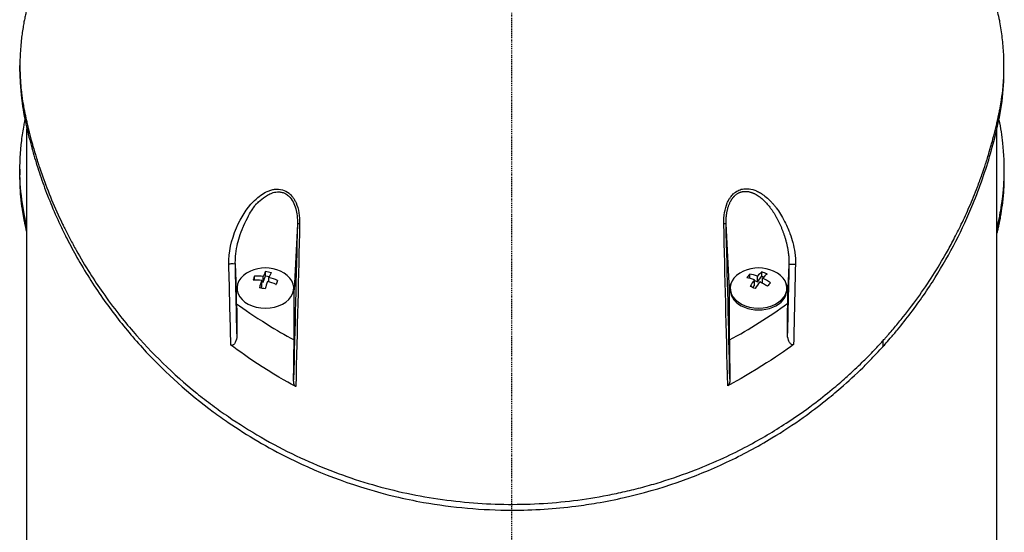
# Model space of a CAD drawing. Header units: millimetres. Extents: x 0 to 4378, y 0 to 2376.
# Tile 238 of 256: x 2155 to 2275, y 722 to 784. Entities that reach past the tile are written whole.
import ezdxf

# ---------------------------------------------------------------- set-up
doc = ezdxf.new("R2010")
doc.units = ezdxf.units.MM
doc.header["$LTSCALE"] = 0.2
doc.linetypes.add('CENTER2', pattern=[1.125, 0.75, -0.125, 0.125, -0.125])
doc.layers.add('02_Center Line', color=1, linetype='CENTER2')

# ---------------------------------------------------------------- blocks, each defined once
blk = doc.blocks.new('A$C547ff27e')
for p, q in [((-59.86, 175.37), (-59.86, 176.07)), ((59.86, 175.38), (59.86, 176.08)), ((-59, 96), (-59, 168.38)), ((59, 96), (59, 168.38)), ((-59.86, 163.46), (-59.86, 162.76)), ((59.86, 163.46), (59.86, 162.75)), ((-29.71, 160.78), (-29.71, 160.78)), ((-29.29, 160.53), (-29.29, 160.53)), ((-29.08, 160.99), (-29.08, 160.99)), ((-29.8, 160.27), (-29.8, 160.26)), ((-29.7, 160.33), (-29.7, 160.31)), ((29.8, 160.32), (29.8, 160.32)), ((30.64, 160.29), (30.64, 160.29)), ((-32.31, 158.5), (-32.3, 158.5)), ((-32.17, 158.68), (-32.17, 158.68)), ((-26.27, 158.5), (-26.27, 158.5)), ((-25.99, 158.5), (-25.99, 158.5)), ((25.93, 158.5), (25.93, 158.5)), ((26.21, 158.5), (26.21, 158.5)), ((31.49, 158.68), (31.49, 158.68)), ((31.62, 158.5), (31.62, 158.5)), ((-26.1, 156.97), (-26.1, 156.97)), ((-26.1, 156.79), (-26.5, 148.78)), ((26.05, 156.9), (26.05, 156.9)), ((26.45, 148.78), (26.05, 156.81)), ((-33.5, 148.78), (-33.65, 151.91)), ((-29.98, 150.48), (-29.98, 151)), ((30.41, 150.44), (30.41, 150.96)), ((33.7, 151.85), (33.55, 148.78)), ((-31.31, 149.97), (-31.31, 150.46)), ((-30.44, 149.24), (-30.44, 149.92)), ((-30.44, 149.77), (-30.26, 149.73)), ((-30.26, 149.73), (-29.98, 150.48)), ((-30.26, 149.73), (-30.26, 150.42)), ((-29.98, 150.48), (-29.51, 150.39)), ((-29.56, 149.74), (-29.56, 150.29)), ((28.92, 150.17), (28.92, 150.68)), ((29.5, 149.33), (29.5, 150.01)), ((29.5, 149.92), (29.87, 149.77)), ((29.87, 149.77), (29.87, 150.46)), ((29.87, 149.77), (30.41, 150.44)), ((30.41, 150.44), (30.63, 150.35)), ((30.5, 149.57), (30.5, 150.2)), ((-33.5, 147.1), (-33.5, 148.78)), ((-33.45, 148.78), (-33.45, 148.99)), ((-30.53, 148.99), (-30.44, 149.24)), ((-28.71, 149.44), (-28.69, 149.44)), ((-26.55, 148.78), (-26.55, 148.99)), ((-26.5, 142.69), (-26.5, 148.78)), ((26.45, 142.68), (26.45, 148.78)), ((26.55, 148.78), (26.55, 149)), ((29.29, 149.06), (29.5, 149.33)), ((30.81, 149.38), (31.11, 149.26)), ((33.45, 148.78), (33.45, 149)), ((33.55, 147.17), (33.55, 148.78)), ((45.13, 142.58), (45.13, 141.87))]:
    blk.add_line(p, q)
for centre, start, end in [((-30, 146.93), 66.1424, 113.8576), ((30, 146.93), 66.0014, 113.9986)]:
    blk.add_arc(centre, 4.52, start, end)
for centre, major_axis, ratio, start_param, end_param in [((-25.6, 156.78), (-0.5, 0.012), 0.024319, 5.169697, 6.258496), ((25.55, 156.79), (0.5, 0.012), 0.023755, 0.024678, 1.113289), ((-34.15, 151.9), (0.5, 0.012), 0.05885, 0.024714, 2.181472), ((-30, 148.99), (-3.45, 0), 0.707878, 5.270816, 10.437148), ((-30.35, 147), (-0.83, -4.43), 0.181241, 3.617405, 3.864551), ((-29.63, 147.92), (-4.01, 1.5), 0.682686, 4.878253, 5.047825), ((30, 149), (-3.45, 0), 0.707107, 5.274295, 10.433668), ((29.69, 147.06), (-1.7, -4.17), 0.353222, 3.67081, 3.917956), ((30.72, 147.82), (-3.32, 2.71), 0.612563, 5.090876, 5.260448), ((34.2, 151.84), (-0.5, 0.012), 0.058318, 4.099347, 6.258459), ((-31.4, 147.2), (-0.79, -4.21), 0.181241, 3.860319, 4.029891), ((-30.09, 146.68), (4.22, -1.58), 0.682686, 1.902, 2.149147), ((-29.91, 147.18), (-4.22, 1.58), 0.682686, 5.043593, 5.29074), ((-30.35, 147), (-0.83, -4.43), 0.181241, 4.025659, 4.272806), ((-29.65, 146.87), (0.83, 4.43), 0.181241, 0.884066, 1.131213), ((-30.09, 146.68), (4.22, -1.58), 0.682686, 1.493746, 1.740893), ((-29.65, 146.87), (0.83, 4.43), 0.181241, 0.475812, 0.722959), ((-29.91, 147.18), (-4.22, 1.58), 0.682686, 4.635339, 4.882485), ((-28.6, 146.67), (0.79, 4.21), 0.181241, 0.718727, 0.888298), ((28.74, 147.44), (-1.62, -3.96), 0.353222, 3.913725, 4.083296), ((29.82, 146.71), (3.49, -2.85), 0.612563, 2.114623, 2.36177), ((30.18, 147.15), (-3.49, 2.85), 0.612563, 5.256216, 5.503362), ((29.69, 147.06), (-1.7, -4.17), 0.353222, 4.079064, 4.326211), ((30.31, 146.8), (1.7, 4.17), 0.353222, 0.937471, 1.184618), ((29.82, 146.71), (3.49, -2.85), 0.612563, 1.706369, 1.953516), ((30.31, 146.8), (1.7, 4.17), 0.353222, 0.529217, 0.776364), ((30.18, 147.15), (-3.49, 2.85), 0.612563, 4.847961, 5.095108), ((-30, 148.78), (-3.45, 0), 0.707878, 0, 0.000009), ((-30.37, 145.94), (4.01, -1.5), 0.682686, 1.736661, 1.906232), ((30, 148.78), (-3.55, 0), 0.707107, 5.903216, 6.283194), ((30, 148.78), (-3.45, 0), 0.707107, 0, 3.141593), ((29.28, 146.04), (3.32, -2.71), 0.612563, 1.949284, 2.118855), ((31.26, 146.42), (1.62, 3.96), 0.353222, 0.772132, 0.941703), ((30, 148.78), (3.55, 0), 0.707107, 0.000009, 0.379969), ((1.16, 188.94), (-51.84, -16.71), 0.966851, 1.753207, 1.907884)]:
    blk.add_ellipse(centre, major_axis=major_axis, ratio=ratio, start_param=start_param, end_param=end_param)
for points, knots in [([(-58.25, 185.97), (-58.35, 185.63), (-58.44, 185.29), (-58.72, 184.24), (-58.9, 183.52), (-59.09, 182.69), (-59.11, 182.59), (-59.15, 182.4), (-59.17, 182.32), (-59.21, 182.15), (-59.23, 182.06), (-59.27, 181.86), (-59.29, 181.75), (-59.33, 181.55), (-59.35, 181.47), (-59.39, 181.26), (-59.41, 181.14), (-59.45, 180.92), (-59.46, 180.81), (-59.57, 180.18), (-59.64, 179.65), (-59.77, 178.44), (-59.82, 177.75), (-59.87, 176.36), (-59.87, 175.66), (-59.82, 174.52), (-59.79, 174.07), (-59.75, 173.53), (-59.74, 173.42), (-59.71, 173.14), (-59.69, 172.95), (-59.61, 172.31), (-59.55, 171.86), (-59.43, 171.16), (-59.39, 170.92), (-59.33, 170.59), (-59.31, 170.51), (-59.28, 170.38), (-59.27, 170.33), (-59.24, 170.19), (-59.22, 170.09), (-59.17, 169.84), (-59.14, 169.69), (-59.06, 169.35), (-59.02, 169.16), (-58.93, 168.8), (-58.89, 168.62), (-58.83, 168.38), (-58.82, 168.32), (-58.77, 168.12), (-58.73, 167.96), (-58.63, 167.57), (-58.57, 167.36), (-58.47, 166.97), (-58.43, 166.81), (-58.34, 166.48), (-58.29, 166.32), (-58.17, 165.9), (-58.09, 165.64), (-57.96, 165.19), (-57.9, 165.01), (-57.8, 164.68), (-57.76, 164.54), (-57.69, 164.33), (-57.67, 164.26), (-57.58, 163.99), (-57.51, 163.78), (-57.13, 162.67), (-56.8, 161.76), (-56.06, 159.87), (-55.65, 158.9), (-55.03, 157.55), (-54.86, 157.17), (-54.58, 156.61), (-54.5, 156.43), (-54.19, 155.81), (-53.97, 155.38), (-53.51, 154.51), (-53.27, 154.06), (-52.49, 152.66), (-51.92, 151.71), (-50.84, 149.99), (-50.32, 149.22), (-49.16, 147.57), (-48.51, 146.68), (-47.27, 145.11), (-46.69, 144.41), (-43.82, 141.08), (-41.24, 138.55), (-37.73, 135.71), (-37.09, 135.22), (-35.81, 134.26), (-35.16, 133.8), (-31.95, 131.6), (-29.19, 129.99), (-24.91, 127.96), (-23.55, 127.37), (-20.8, 126.3), (-19.42, 125.82), (-15.27, 124.54), (-12.44, 123.88), (-8.11, 123.2), (-6.67, 123.03), (-2.4, 122.66), (0.45, 122.61), (6.12, 122.92), (8.91, 123.26), (12.36, 123.93), (13.07, 124.08), (14.49, 124.41), (15.2, 124.58), (16.63, 124.97), (17.35, 125.17), (19.51, 125.84), (20.94, 126.34), (23.5, 127.34), (24.65, 127.83), (26.75, 128.8), (27.71, 129.28), (30.29, 130.64), (31.87, 131.58), (34.51, 133.3), (35.6, 134.06), (37.45, 135.45), (38.22, 136.06), (39.53, 137.14), (40.08, 137.62), (40.82, 138.28), (41.02, 138.46), (41.39, 138.8), (41.56, 138.96), (42.03, 139.4), (42.33, 139.68), (43.05, 140.39), (43.48, 140.82), (44.11, 141.48), (44.32, 141.7), (44.63, 142.03), (44.73, 142.14), (44.9, 142.32), (45.11, 142.56), (45.13, 142.58)], [-5.231512, -5.231512, -5.231512, -5.231512, -5.19041, -5.19041, -5.103809, -5.103809, -5.091041, -5.091041, -5.081268, -5.081268, -5.070806, -5.070806, -5.057101, -5.057101, -5.047416, -5.047416, -5.032993, -5.032993, -5.021064, -5.021064, -4.959513, -4.959513, -4.879662, -4.879662, -4.798866, -4.798866, -4.746913, -4.746913, -4.735039, -4.735039, -4.713278, -4.713278, -4.660559, -4.660559, -4.631405, -4.631405, -4.620962, -4.620962, -4.61581, -4.61581, -4.603824, -4.603824, -4.585775, -4.585775, -4.565126, -4.565126, -4.545061, -4.545061, -4.538129, -4.538129, -4.518662, -4.518662, -4.489931, -4.489931, -4.468034, -4.468034, -4.446173, -4.446173, -4.412022, -4.412022, -4.38742, -4.38742, -4.368644, -4.368644, -4.359076, -4.359076, -4.331844, -4.331844, -4.208918, -4.208918, -4.076245, -4.076245, -4.023995, -4.023995, -3.998904, -3.998904, -3.939656, -3.939656, -3.878964, -3.878964, -3.746371, -3.746371, -3.637173, -3.637173, -3.509455, -3.509455, -3.406658, -3.406658, -3.009825, -3.009825, -2.924337, -2.924337, -2.84138, -2.84138, -2.519502, -2.519502, -2.374871, -2.374871, -2.235834, -2.235834, -1.965462, -1.965462, -1.83333, -1.83333, -1.574796, -1.574796, -1.31765, -1.31765, -1.250405, -1.250405, -1.181884, -1.181884, -1.111813, -1.111813, -0.967968, -0.967968, -0.846322, -0.846322, -0.739809, -0.739809, -0.553416, -0.553416, -0.413606, -0.413606, -0.308754, -0.308754, -0.230175, -0.230175, -0.200698, -0.200698, -0.174921, -0.174921, -0.129811, -0.129811, -0.061984, -0.061984, -0.028133, -0.028133, -0.011208, -0.011208, -0.000001, -0.000001, -0.000001, -0.000001]), ([(45.13, 142.58), (45.15, 142.6), (45.36, 142.83), (45.52, 143), (45.61, 143.11), (45.89, 143.43), (46.08, 143.65), (46.63, 144.29), (46.99, 144.72), (48.04, 146.03), (48.72, 146.92), (50.65, 149.6), (51.82, 151.44), (53.17, 153.83), (53.46, 154.37), (54.06, 155.52), (54.37, 156.14), (55.01, 157.46), (55.33, 158.17), (55.99, 159.68), (56.32, 160.5), (56.82, 161.81), (57, 162.3), (57.33, 163.23), (57.48, 163.67), (57.78, 164.6), (57.93, 165.08), (58.13, 165.76), (58.18, 165.95), (58.29, 166.32), (58.34, 166.5), (58.47, 166.97), (58.54, 167.24), (58.67, 167.74), (58.73, 167.95), (58.83, 168.38), (58.88, 168.59), (58.96, 168.91), (58.98, 169.01), (59.04, 169.26), (59.08, 169.42), (59.12, 169.63), (59.13, 169.68), (59.15, 169.77), (59.16, 169.82), (59.18, 169.9), (59.19, 169.93), (59.2, 170), (59.21, 170.05), (59.24, 170.17), (59.25, 170.24), (59.29, 170.42), (59.31, 170.52), (59.36, 170.79), (59.39, 170.95), (59.45, 171.26), (59.48, 171.43), (59.58, 172.08), (59.65, 172.57), (59.86, 174.52), (59.9, 175.99), (59.79, 178.13), (59.74, 178.8), (59.58, 180.11), (59.48, 180.75), (59.33, 181.56), (59.29, 181.73), (59.25, 181.95), (59.24, 182), (59.21, 182.13), (59.19, 182.22), (59.03, 182.97), (58.87, 183.64), (58.57, 184.81), (58.44, 185.28), (58.31, 185.75)], [-8.505803, -8.505803, -8.505803, -8.505803, -8.494785, -8.494785, -8.478063, -8.478063, -8.444627, -8.444627, -8.377752, -8.377752, -8.243883, -8.243883, -7.976301, -7.976301, -7.899894, -7.899894, -7.812617, -7.812617, -7.713811, -7.713811, -7.601206, -7.601206, -7.533204, -7.533204, -7.472897, -7.472897, -7.406802, -7.406802, -7.380659, -7.380659, -7.356701, -7.356701, -7.315971, -7.315971, -7.284981, -7.284981, -7.253286, -7.253286, -7.239037, -7.239037, -7.215436, -7.215436, -7.206289, -7.206289, -7.198131, -7.198131, -7.189482, -7.189482, -7.169747, -7.169747, -7.137337, -7.137337, -7.092372, -7.092372, -7.023785, -7.023785, -6.954937, -6.954937, -6.744242, -6.744242, -6.117798, -6.117798, -5.832068, -5.832068, -5.558694, -5.558694, -5.484409, -5.484409, -5.462186, -5.462186, -5.424226, -5.424226, -5.133135, -5.133135, -4.933815, -4.933815, -4.933815, -4.933815]), ([(-59.86, 175.37), (-59.86, 175.1), (-59.86, 174.84), (-59.83, 173.92), (-59.79, 173.27), (-59.7, 172.37), (-59.67, 172.11), (-59.58, 171.36), (-59.5, 170.86), (-59.39, 170.2), (-59.36, 170.05), (-59.31, 169.79), (-59.28, 169.68), (-59.24, 169.47), (-59.22, 169.37), (-59.17, 169.16), (-59.15, 169.05), (-59.04, 168.53), (-58.94, 168.12), (-58.73, 167.27), (-58.62, 166.83), (-58.28, 165.57), (-58.05, 164.75), (-57.53, 163.13), (-57.26, 162.32), (-56.66, 160.67), (-56.33, 159.83), (-55.61, 158.11), (-55.22, 157.23), (-54.59, 155.9), (-54.36, 155.45), (-53.74, 154.23), (-53.34, 153.47), (-52.44, 151.88), (-51.94, 151.04), (-50.9, 149.39), (-50.36, 148.58), (-49.26, 147.01), (-48.7, 146.24), (-46.99, 144.03), (-45.78, 142.6), (-42.07, 138.63), (-39.35, 136.18), (-35.74, 133.5), (-35.13, 133.07), (-32.21, 131.06), (-29.73, 129.6), (-23.12, 126.33), (-18.82, 124.74), (-13.08, 123.37), (-11.93, 123.13), (-9, 122.61), (-7.22, 122.37), (-3.62, 122.05), (-1.81, 121.97), (0, 121.97)], [0.3703293, 0.3703293, 0.3703293, 0.3703293, 0.3768428, 0.3768428, 0.3928613, 0.3928613, 0.3992061, 0.3992061, 0.4115742, 0.4115742, 0.4153435, 0.4153435, 0.4181398, 0.4181398, 0.4207138, 0.4207138, 0.4231441, 0.4231441, 0.4328041, 0.4328041, 0.443145, 0.443145, 0.4624048, 0.4624048, 0.4815797, 0.4815797, 0.5018181, 0.5018181, 0.5229618, 0.5229618, 0.5340035, 0.5340035, 0.5527188, 0.5527188, 0.5738832, 0.5738832, 0.5945831, 0.5945831, 0.6145009, 0.6145009, 0.6528362, 0.6528362, 0.7241388, 0.7241388, 0.7381113, 0.7381113, 0.7906485, 0.7906485, 0.8696683, 0.8696683, 0.8893857, 0.8893857, 0.91901, 0.91901, 0.9486637, 0.9486637, 0.9486637, 0.9486637]), ([(45.13, 141.87), (45.17, 141.92), (45.54, 142.32), (46.32, 143.22), (46.61, 143.56), (47.46, 144.59), (48.01, 145.28), (49.59, 147.39), (50.58, 148.82), (53.3, 153.17), (54.83, 156.17), (56.92, 161.26), (57.63, 163.32), (58.81, 167.43), (59.13, 168.96), (59.26, 169.57), (59.28, 169.67), (59.37, 170.1), (59.43, 170.42), (59.69, 172.04), (59.82, 173.34), (59.86, 174.89), (59.86, 175.13), (59.86, 175.38)], [0.000001, 0.000001, 0.000001, 0.000001, 0.0209992, 0.0209992, 0.0336204, 0.0336204, 0.0588534, 0.0588534, 0.10929, 0.10929, 0.2101393, 0.2101393, 0.2773865, 0.2773865, 0.3432593, 0.3432593, 0.3572552, 0.3572552, 0.400141, 0.400141, 0.5721057, 0.5721057, 0.60461, 0.60461, 0.60461, 0.60461]), ([(-59, 156.43), (-59.12, 156.94), (-59.2, 157.31), (-59.26, 157.62), (-59.28, 157.72), (-59.37, 158.16), (-59.43, 158.48), (-59.69, 160.1), (-59.82, 161.41), (-59.89, 164.14), (-59.82, 165.55), (-59.57, 167.58), (-59.48, 168.19), (-59.32, 169), (-59.29, 169.19), (-59.24, 169.41), (-59.24, 169.42), (-59.23, 169.44)], [0.316575, 0.316575, 0.316575, 0.316575, 0.3432593, 0.3432593, 0.3572552, 0.3572552, 0.400141, 0.400141, 0.5721057, 0.5721057, 0.7581527, 0.7581527, 0.8392653, 0.8392653, 0.8651236, 0.8651236, 0.8665705, 0.8665705, 0.8665705, 0.8665705]), ([(59.24, 169.46), (59.43, 168.5), (59.59, 167.55), (59.83, 165.31), (59.89, 163.98), (59.83, 161.99), (59.79, 161.34), (59.7, 160.42), (59.67, 160.16), (59.58, 159.4), (59.5, 158.89), (59.39, 158.23), (59.36, 158.07), (59.31, 157.81), (59.28, 157.7), (59.24, 157.48), (59.22, 157.38), (59.17, 157.17), (59.15, 157.06), (59.09, 156.77), (59.04, 156.57), (59, 156.38)], [0.3226532, 0.3226532, 0.3226532, 0.3226532, 0.3447473, 0.3447473, 0.3768428, 0.3768428, 0.3928613, 0.3928613, 0.3992061, 0.3992061, 0.4115742, 0.4115742, 0.4153435, 0.4153435, 0.4181398, 0.4181398, 0.4207138, 0.4207138, 0.4231441, 0.4231441, 0.4275872, 0.4275872, 0.4275872, 0.4275872]), ([(-59, 155.72), (-59, 155.73), (-59, 155.73), (-59.04, 155.89), (-59.08, 156.05), (-59.12, 156.26), (-59.13, 156.31), (-59.15, 156.41), (-59.16, 156.45), (-59.18, 156.54), (-59.19, 156.57), (-59.2, 156.64), (-59.21, 156.68), (-59.24, 156.81), (-59.25, 156.88), (-59.29, 157.05), (-59.31, 157.16), (-59.36, 157.43), (-59.39, 157.59), (-59.45, 157.91), (-59.48, 158.07), (-59.58, 158.72), (-59.65, 159.22), (-59.81, 160.72), (-59.86, 161.74), (-59.86, 162.76)], [-7.2397832, -7.2397832, -7.2397832, -7.2397832, -7.2390372, -7.2390372, -7.2154363, -7.2154363, -7.2062893, -7.2062893, -7.1981312, -7.1981312, -7.1894816, -7.1894816, -7.1697467, -7.1697467, -7.1373366, -7.1373366, -7.0923724, -7.0923724, -7.0237854, -7.0237854, -6.9549367, -6.9549367, -6.7442417, -6.7442417, -6.3137939, -6.3137939, -6.3137939, -6.3137939]), ([(59.86, 162.75), (59.86, 162.38), (59.85, 162.01), (59.82, 161.18), (59.79, 160.73), (59.75, 160.17), (59.74, 160.07), (59.71, 159.78), (59.69, 159.59), (59.61, 158.94), (59.55, 158.48), (59.43, 157.78), (59.39, 157.53), (59.33, 157.2), (59.31, 157.11), (59.28, 156.98), (59.27, 156.94), (59.24, 156.79), (59.22, 156.69), (59.17, 156.44), (59.14, 156.29), (59.07, 155.97), (59.03, 155.83), (59, 155.68)], [-4.8416066, -4.8416066, -4.8416066, -4.8416066, -4.7988656, -4.7988656, -4.7469126, -4.7469126, -4.7350389, -4.7350389, -4.7132784, -4.7132784, -4.660559, -4.660559, -4.6314054, -4.6314054, -4.6209621, -4.6209621, -4.6158095, -4.6158095, -4.6038241, -4.6038241, -4.5857751, -4.5857751, -4.569121, -4.569121, -4.569121, -4.569121]), ([(-34.44, 151.92), (-34.48, 153.34), (-34.16, 154.8), (-33.51, 156.33), (-32.96, 157.62), (-32.27, 158.68), (-31.46, 159.52), (-31.41, 159.56), (-31.36, 159.61), (-31.31, 159.66), (-30.81, 160.15), (-30.3, 160.52), (-29.78, 160.75), (-29.63, 160.82), (-29.47, 160.88), (-29.33, 160.92), (-29.18, 160.97), (-29.03, 161.01), (-28.89, 161.03), (-28.58, 161.07), (-28.26, 161.04), (-27.92, 160.95), (-27.63, 160.87), (-27.37, 160.73), (-27.12, 160.53), (-27.07, 160.5), (-27.03, 160.45), (-26.98, 160.41), (-26.87, 160.3), (-26.76, 160.18), (-26.66, 160.05), (-26.59, 159.95), (-26.52, 159.84), (-26.45, 159.72), (-26.38, 159.6), (-26.32, 159.48), (-26.27, 159.36), (-25.95, 158.63), (-25.8, 157.77), (-25.83, 156.8)], [0, 0, 0, 0, 0.25, 0.25, 0.25, 0.4865055, 0.4865055, 0.4865055, 0.5, 0.5, 0.5, 0.625, 0.625, 0.625, 0.65625, 0.65625, 0.65625, 0.6875, 0.6875, 0.6875, 0.75, 0.75, 0.75, 0.8021419, 0.8021419, 0.8021419, 0.8125, 0.8125, 0.8125, 0.8375, 0.8375, 0.8375, 0.85625, 0.85625, 0.85625, 0.875, 0.875, 0.875, 0.9999999, 0.9999999, 0.9999999, 0.9999999]), ([(-29.74, 160.29), (-29.64, 160.35), (-29.55, 160.4), (-29.45, 160.45), (-29.36, 160.5), (-29.26, 160.54), (-29.15, 160.58), (-29.01, 160.63), (-28.84, 160.68), (-28.54, 160.7), (-28.52, 160.7), (-28.5, 160.7), (-28.48, 160.7), (-28.4, 160.7), (-28.32, 160.7), (-28.26, 160.7), (-28.2, 160.69), (-28.13, 160.68), (-28.07, 160.67), (-27.92, 160.64), (-27.77, 160.59), (-27.63, 160.53), (-27.47, 160.45), (-27.33, 160.35), (-27.19, 160.23), (-27.17, 160.21), (-27.14, 160.19), (-27.11, 160.16), (-26.93, 159.97), (-26.76, 159.75), (-26.63, 159.48), (-26.5, 159.24), (-26.39, 158.96), (-26.31, 158.65), (-26.17, 158.13), (-26.09, 157.51), (-26.1, 156.79)], [-0.9529877, -0.9529877, -0.9529877, -0.9529877, -0.9022408, -0.9022408, -0.9022408, -0.8514938, -0.8514938, -0.8514938, -0.75, -0.75, -0.75, -0.7421865, -0.7421865, -0.7421865, -0.705, -0.705, -0.705, -0.675, -0.675, -0.675, -0.6, -0.6, -0.6, -0.5168612, -0.5168612, -0.5168612, -0.5, -0.5, -0.5, -0.375, -0.375, -0.375, -0.25, -0.25, -0.25, -0.0000001, -0.0000001, -0.0000001, -0.0000001]), ([(25.77, 156.81), (25.75, 157.79), (25.9, 158.64), (26.2, 159.37), (26.25, 159.49), (26.32, 159.62), (26.4, 159.76), (26.46, 159.87), (26.52, 159.97), (26.58, 160.05), (26.69, 160.2), (26.8, 160.34), (26.93, 160.45), (27.02, 160.54), (27.11, 160.62), (27.21, 160.69), (27.38, 160.81), (27.56, 160.9), (27.75, 160.97), (27.95, 161.04), (28.16, 161.08), (28.37, 161.09), (28.53, 161.1), (28.7, 161.1), (28.86, 161.08), (29.15, 161.04), (29.46, 160.95), (29.76, 160.82), (29.94, 160.74), (30.09, 160.66), (30.23, 160.57), (30.4, 160.47), (30.58, 160.34), (30.77, 160.19), (30.97, 160.04), (31.17, 159.86), (31.38, 159.65), (31.43, 159.6), (31.49, 159.54), (31.56, 159.46), (31.63, 159.39), (31.7, 159.31), (31.78, 159.22), (31.89, 159.09), (31.98, 158.98), (32.06, 158.89), (32.08, 158.86), (32.12, 158.81), (32.16, 158.76), (32.35, 158.52), (32.52, 158.26), (32.68, 158), (32.84, 157.74), (33, 157.45), (33.16, 157.12), (33.33, 156.81), (33.46, 156.52), (33.57, 156.27), (33.63, 156.13), (33.67, 156.03), (33.69, 155.97), (33.73, 155.88), (33.77, 155.77), (33.81, 155.66), (33.96, 155.26), (34.07, 154.88), (34.16, 154.53), (34.27, 154.14), (34.35, 153.74), (34.41, 153.31), (34.47, 152.83), (34.5, 152.34), (34.49, 151.86)], [0, 0, 0, 0, 0.125, 0.125, 0.125, 0.142857, 0.142857, 0.142857, 0.160714, 0.160714, 0.160714, 0.1875, 0.1875, 0.1875, 0.210358, 0.210358, 0.210358, 0.25, 0.25, 0.25, 0.28125, 0.28125, 0.28125, 0.3125, 0.3125, 0.3125, 0.375, 0.375, 0.375, 0.410714, 0.410714, 0.410714, 0.446429, 0.446429, 0.446429, 0.5, 0.5, 0.5, 0.518047, 0.518047, 0.518047, 0.535714, 0.535714, 0.535714, 0.559524, 0.559524, 0.559524, 0.571429, 0.571429, 0.571429, 0.642857, 0.642857, 0.642857, 0.696429, 0.696429, 0.696429, 0.75, 0.75, 0.75, 0.775, 0.775, 0.775, 0.8, 0.8, 0.8, 0.85, 0.85, 0.85, 0.925, 0.925, 0.925, 1, 1, 1, 1]), ([(-31.06, 159.3), (-31.05, 159.3), (-31.04, 159.3), (-31.04, 159.29), (-31.03, 159.28), (-31.03, 159.28), (-31.03, 159.29), (-31.03, 159.29), (-31.03, 159.29), (-31.02, 159.3), (-31.02, 159.3), (-31.02, 159.31), (-31.01, 159.32), (-30.97, 159.35), (-30.89, 159.41), (-30.82, 159.49), (-30.62, 159.71), (-30.3, 159.92), (-30, 160.13)], [-0.161555, -0.161555, -0.161555, -0.161555, -0.1611328, -0.1611328, -0.1611328, -0.1603838, -0.1603838, -0.1603838, -0.1601562, -0.1601562, -0.1601562, -0.15625, -0.15625, -0.15625, -0.125, -0.125, -0.125, 0, 0, 0, 0]), ([(-32.7, 156.44), (-32.7, 156.46), (-32.69, 156.48), (-32.68, 156.5), (-32.67, 156.52), (-32.67, 156.54), (-32.66, 156.55), (-32.23, 157.54), (-31.82, 158.18), (-31.59, 158.54), (-31.58, 158.56), (-31.56, 158.58), (-31.55, 158.61), (-31.41, 158.82), (-31.31, 158.97), (-31.23, 159.08), (-31.2, 159.12), (-31.17, 159.16), (-31.14, 159.2), (-31.13, 159.22), (-31.11, 159.24), (-31.1, 159.25), (-31.1, 159.26), (-31.09, 159.26), (-31.09, 159.27), (-31.08, 159.28), (-31.07, 159.29), (-31.06, 159.3)], [-0.5091392, -0.5091392, -0.5091392, -0.5091392, -0.5044443, -0.5044443, -0.5044443, -0.5, -0.5, -0.5, -0.2658839, -0.2658839, -0.2658839, -0.25, -0.25, -0.25, -0.1875, -0.1875, -0.1875, -0.171875, -0.171875, -0.171875, -0.1640625, -0.1640625, -0.1640625, -0.1621094, -0.1621094, -0.1621094, -0.161555, -0.161555, -0.161555, -0.161555]), ([(-33.65, 151.91), (-33.67, 152.47), (-33.63, 153.23), (-33.43, 154.15), (-33.29, 154.84), (-33.06, 155.62), (-32.7, 156.44)], [-0.9999999, -0.9999999, -0.9999999, -0.9999999, -0.7192609, -0.7192609, -0.7192609, -0.5091392, -0.5091392, -0.5091392, -0.5091392]), ([(-33.5, 148.78), (-33.5, 148.79), (-33.5, 148.8), (-33.5, 148.99), (-33.47, 149.15), (-33.42, 149.3)], [-1.6374187, -1.6374187, -1.6374187, -1.6374187, -1.6275691, -1.6275691, -1.4665788, -1.4665788, -1.4665788, -1.4665788]), ([(-33.5, 147.1), (-32.56, 146.41), (-31.35, 145.56), (-28.63, 143.87), (-27.64, 143.3), (-26.5, 142.69)], [-1.360949, -1.360949, -1.360949, -1.360949, -0.704854, -0.704854, -0.209771, -0.209771, -0.209771, -0.209771]), ([(-33.5, 147.1), (-33.49, 146.62), (-33.49, 146.13), (-33.48, 145.64), (-33.48, 145.27), (-33.47, 144.9), (-33.46, 144.16), (-33.46, 143.8), (-33.46, 143.43)], [-0.4132634, -0.4132634, -0.4132634, -0.4132634, -0.248278, -0.248278, -0.248278, -0.1241395, -0.1241395, -0.000001, -0.000001, -0.000001, -0.000001]), ([(33.51, 143.51), (33.51, 144.12), (33.52, 144.73), (33.54, 145.95), (33.54, 146.56), (33.55, 147.17)], [-0.4115069, -0.4115069, -0.4115069, -0.4115069, -0.2057535, -0.2057535, 0, 0, 0, 0]), ([(-33.46, 143.43), (-33.45, 143.14), (-33.5, 142.84), (-33.64, 142.44), (-33.7, 142.32), (-33.81, 142.17), (-33.86, 142.12), (-33.93, 142.06), (-33.97, 142.05), (-34.03, 142.03), (-34.05, 142.02), (-34.1, 142.03), (-34.13, 142.03), (-34.17, 142.05), (-34.19, 142.06), (-34.2, 142.07)], [0, 0, 0, 0, 0.095972, 0.095972, 0.1472556, 0.1472556, 0.1799, 0.1799, 0.201094, 0.201094, 0.2173693, 0.2173693, 0.2315622, 0.2315622, 0.2460854, 0.2460854, 0.2460854, 0.2460854]), ([(-26.57, 137.83), (-26.56, 138.43), (-26.55, 139.02), (-26.53, 140.21), (-26.53, 140.81), (-26.52, 141.4), (-26.52, 141.4), (-26.52, 141.41), (-26.52, 141.42), (-26.51, 141.84), (-26.51, 142.27), (-26.5, 142.69)], [-0.3898017, -0.3898017, -0.3898017, -0.3898017, -0.1949013, -0.1949013, 0, 0, 0, 0.0018086, 0.0018086, 0.0018086, 0.14148, 0.14148, 0.14148, 0.14148]), ([(26.45, 142.68), (26.46, 141.89), (26.47, 141.1), (26.49, 139.52), (26.5, 138.72), (26.51, 137.93)], [-0.5215449, -0.5215449, -0.5215449, -0.5215449, -0.2607807, -0.2607807, -0.000001, -0.000001, -0.000001, -0.000001]), ([(34.26, 142.14), (34.24, 142.12), (34.22, 142.11), (34.18, 142.1), (34.16, 142.09), (34.11, 142.09), (34.08, 142.09), (34.02, 142.11), (33.99, 142.13), (33.91, 142.19), (33.87, 142.24), (33.76, 142.39), (33.7, 142.51), (33.55, 142.92), (33.5, 143.23), (33.51, 143.51)], [0, 0, 0, 0, 0.0072477, 0.0072477, 0.0143489, 0.0143489, 0.0228418, 0.0228418, 0.0339291, 0.0339291, 0.0510712, 0.0510712, 0.0783349, 0.0783349, 0.128202, 0.128202, 0.128202, 0.128202]), ([(-26.3, 137), (-26.81, 137.27), (-28.37, 138.12), (-31.97, 140.43), (-33.27, 141.36), (-34.2, 142.07)], [0.000001, 0.000001, 0.000001, 0.000001, 0.1867187, 0.1867187, 0.3309926, 0.3309926, 0.3309926, 0.3309926]), ([(0, 121.97), (1.3, 121.97), (2.6, 122.01), (5.2, 122.18), (6.49, 122.3), (8.63, 122.57), (9.48, 122.7), (11.44, 123.04), (12.56, 123.26), (18.08, 124.51), (22.24, 125.98), (28.03, 128.7), (29.87, 129.69), (32.95, 131.55), (34.22, 132.39), (36.36, 133.91), (37.24, 134.58), (38.75, 135.79), (39.38, 136.31), (40.93, 137.65), (41.81, 138.47), (43.1, 139.73), (43.51, 140.15), (44.13, 140.79), (44.34, 141.01), (44.87, 141.58), (45.11, 141.85), (45.13, 141.87)], [0, 0, 0, 0, 0.390825, 0.390825, 0.781922, 0.781922, 1.04286, 1.04286, 1.390837, 1.390837, 2.785291, 2.785291, 3.480739, 3.480739, 4.002308, 4.002308, 4.393417, 4.393417, 4.686737, 4.686737, 5.128171, 5.128171, 5.349223, 5.349223, 5.459526, 5.459526, 5.641477, 5.641477, 5.641477, 5.641477]), ([(34.26, 142.14), (33.3, 141.43), (31.95, 140.5), (28.48, 138.32), (26.97, 137.5), (26.25, 137.11)], [0.000001, 0.000001, 0.000001, 0.000001, 0.4106193, 0.4106193, 0.9148229, 0.9148229, 0.9148229, 0.9148229]), ([(-26.3, 137), (-26.33, 137.01), (-26.35, 137.03), (-26.4, 137.08), (-26.42, 137.11), (-26.47, 137.2), (-26.5, 137.28), (-26.55, 137.51), (-26.57, 137.67), (-26.57, 137.83)], [0.00000001, 0.00000001, 0.00000001, 0.00000001, 0.00934531, 0.00934531, 0.02070119, 0.02070119, 0.04610095, 0.04610095, 0.07967024, 0.07967024, 0.07967024, 0.07967024]), ([(26.51, 137.93), (26.52, 137.76), (26.5, 137.61), (26.45, 137.39), (26.42, 137.31), (26.36, 137.22), (26.34, 137.19), (26.3, 137.14), (26.28, 137.13), (26.25, 137.11)], [0, 0, 0, 0, 0.0547661, 0.0547661, 0.0963591, 0.0963591, 0.1151719, 0.1151719, 0.1307191, 0.1307191, 0.1307191, 0.1307191])]:
    blk.add_open_spline(points, degree=3, knots=knots)
blk.add_rational_spline([(26.05, 156.81), (26.04, 157.53), (26.11, 158.25), (26.54, 159.59), (26.93, 160.19), (27.99, 160.83), (28.63, 160.83), (29.78, 160.4), (30.3, 160.01), (31.68, 158.6), (32.39, 157.37), (33.4, 154.74), (33.74, 153.3), (33.7, 151.85)], [1.00000030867, 1.0000002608, 1.00000021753, 1.0000001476, 1.00000012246, 1.0000001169, 1.00000013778, 1.00000020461, 1.00000024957, 1.00000040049, 1.00000052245, 1.00000079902, 1.00000095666, 1.00000112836], degree=3, knots=[0, 0, 0, 0, 0.125, 0.125, 0.25, 0.25, 0.375, 0.375, 0.5, 0.5, 0.75, 0.75, 1, 1, 1, 1])
for points in [[(-30, 160.13), (-29.9, 160.19), (-29.82, 160.25), (-29.74, 160.29)], [(-26.1, 156.79), (-26.26, 150.47), (-26.41, 144.15), (-26.57, 137.83)], [(-25.83, 156.8), (-25.97, 150.53), (-26.13, 143.91), (-26.3, 137)], [(26.25, 137.11), (26.08, 143.98), (25.92, 150.58), (25.77, 156.81)], [(26.51, 137.93), (26.36, 144.22), (26.21, 150.51), (26.05, 156.81)], [(-33.63, 152.75), (-33.63, 152.75), (-33.63, 152.75), (-33.64, 152.74)], [(33.68, 152.64), (33.68, 152.64), (33.69, 152.63), (33.69, 152.63)], [(-34.2, 142.07), (-34.28, 145.36), (-34.36, 148.64), (-34.44, 151.92)], [(-33.46, 143.43), (-33.52, 146.26), (-33.59, 149.08), (-33.65, 151.91)], [(33.7, 151.85), (33.64, 149.07), (33.57, 146.29), (33.51, 143.51)], [(34.49, 151.86), (34.41, 148.62), (34.33, 145.38), (34.26, 142.14)], [(-26.57, 149.28), (-26.53, 149.13), (-26.5, 148.96), (-26.5, 148.78)]]:
    blk.add_open_spline(points, degree=3)
at = {"layer": '02_Center Line'}
blk.add_line((0, -10), (0, 1148.48), dxfattribs=at)

msp = doc.modelspace()

# ---------------------------------------------------------------- block references
msp.add_blockref('A$C547ff27e', (2214.674, 602.257))

doc.saveas('drawing.dxf')
